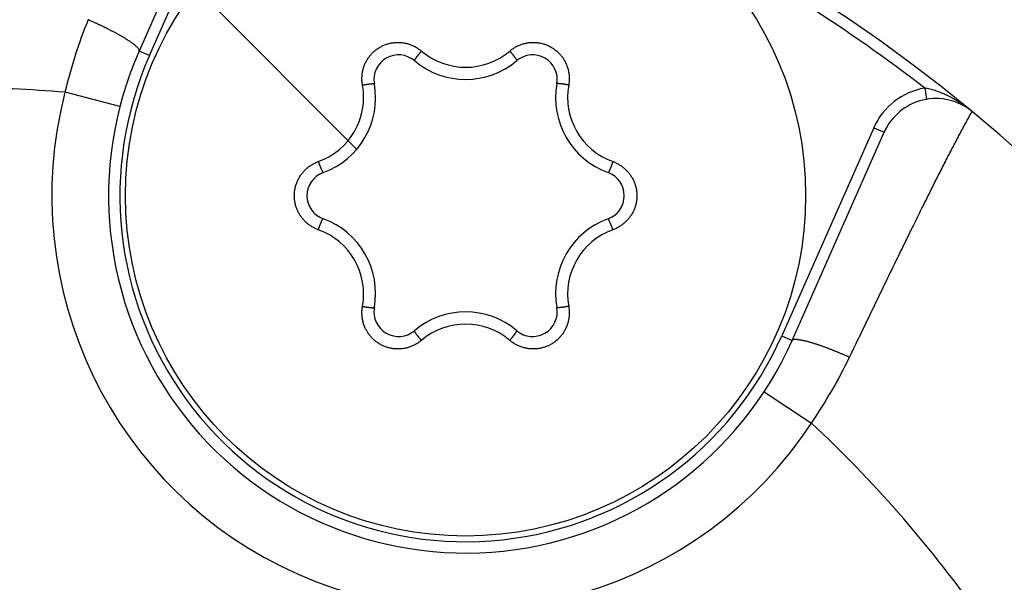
# Model space of a CAD drawing. Header units: millimetres. Extents: x 0 to 1300, y 0 to 891.
# Tile 30 of 127: x 594.44 to 603.13, y 291.56 to 296.52. Entities that reach past the tile are written whole.
import ezdxf

# ---------------------------------------------------------------- set-up
doc = ezdxf.new("R2010")
doc.units = ezdxf.units.MM
doc.header["$LTSCALE"] = 0.545669
doc.linetypes.add('CENTER', pattern=[50.8, 31.75, -6.35, 6.35, -6.35])
doc.layers.add('NoLayerName_001', color=7, linetype='Continuous')

# ---------------------------------------------------------------- blocks, each defined once
blk = doc.blocks.new('DIM_0002')
at = {"color": 3, "linetype": 'Continuous', "lineweight": 13}
blk.add_arc((52.3103, 53.4256), 52.3103, 345, 255, dxfattribs=at)

msp = doc.modelspace()

# ---------------------------------------------------------------- linework, layer by layer
at = {"layer": 'NoLayerName_001', "color": 4, "linetype": 'CENTER', "lineweight": 13}
msp.add_line((597.4126, 295.3864), (590.3415, 302.4575), dxfattribs=at)
at = {"layer": 'NoLayerName_001', "color": 60, "linetype": 'Continuous', "lineweight": 25}
for p, q in [((596.309, 298.0816), (595.4968, 296.2473)), ((595.5882, 296.2068), (596.4004, 298.0411)), ((595.5882, 296.2068), (595.4968, 296.2473)), ((595.3269, 295.7589), (594.8428, 295.8838)), ((602.427, 295.9202), (602.4437, 295.8216)), ((601.9781, 295.5714), (601.1659, 293.7371)), ((601.2573, 293.6966), (602.0695, 295.5309)), ((601.9781, 295.5714), (602.0695, 295.5309)), ((601.1659, 293.7371), (601.2573, 293.6966)), ((601.0098, 293.2426), (601.4278, 292.9681))]:
    msp.add_line(p, q, dxfattribs=at)
msp.add_circle((598.377, 294.972), 3, dxfattribs=at)
for centre, radius, start, end in [((593.927, 284.922), 14, 270, 90), ((593.927, 284.922), 13.9, 52.3012, 62.71964), ((599.2071, 294.8443), 4.4865, 158.02368, 166.60244), ((598.377, 294.972), 3.15, 156.1169, 336.1169), ((597.7854, 295.9967), 0.2167, 49.80613, 190.19387), ((598.3773, 296.7069), 0.6028, 229.67313, 310.32611), ((598.9687, 295.9967), 0.2167, 349.80613, 130.19387), ((598.377, 294.972), 3.05, 156.1169, 336.1169), ((598.377, 296.697), 0.7, 229.80613, 310.19387), ((596.8832, 295.8345), 0.7, 289.80613, 10.19387), ((599.8709, 295.8345), 0.7, 169.80613, 250.19387), ((593.927, 284.922), 11, 85.22472, 90), ((598.377, 294.972), 3.65, 165.53355, 326.70026), ((596.8751, 295.8391), 0.6022, 289.65289, 10.34711), ((599.879, 295.8391), 0.6022, 169.65291, 250.34709), ((602.5267, 295.3285), 0.6, 99.56242, 156.1169), ((602.5267, 295.3285), 0.5, 50.4306, 156.1169), ((597.1938, 294.972), 0.2167, 109.80613, 250.19387), ((599.5603, 294.972), 0.2167, 289.80613, 70.19387), ((596.8832, 294.1095), 0.7, 349.80613, 70.19387), ((599.8709, 294.1095), 0.7, 109.80613, 190.19387), ((596.8751, 294.1048), 0.6022, 349.65292, 70.34708), ((599.879, 294.1048), 0.6022, 109.65289, 190.34711), ((597.7854, 293.9472), 0.2167, 169.80613, 310.19387), ((598.9687, 293.9472), 0.2167, 229.80613, 10.19387), ((598.377, 293.247), 0.7, 49.80613, 130.19387), ((598.3768, 293.2371), 0.6028, 49.67313, 130.32611), ((597.7199, 295.5034), 4.4918, 325.63646, 334.20504), ((593.927, 284.922), 11, 35.50176, 47.00909)]:
    msp.add_arc(centre, radius, start, end, dxfattribs=at)
for points, knots in [([(595.112, 296.494), (595.1084, 296.4957), (595.1011, 296.499), (595.0903, 296.5039), (595.0794, 296.5088), (595.0685, 296.5136), (595.0576, 296.5184), (595.0503, 296.5216), (595.0467, 296.5232)], [0, 0, 0, 0, 0.01192316, 0.02384613, 0.03576894, 0.04769157, 0.05961403, 0.07153632, 0.07153632, 0.07153632, 0.07153632]), ([(595.4968, 296.2473), (595.4965, 296.2512), (595.4973, 296.2598), (595.4895, 296.2697), (595.4817, 296.2788), (595.4732, 296.2871), (595.4642, 296.295), (595.455, 296.3026), (595.4455, 296.3098), (595.4359, 296.3168), (595.4261, 296.3237), (595.4163, 296.3304), (595.4064, 296.337), (595.3963, 296.3435), (595.3863, 296.3499), (595.3761, 296.3562), (595.3659, 296.3624), (595.3557, 296.3685), (595.3454, 296.3745), (595.3351, 296.3805), (595.3248, 296.3864), (595.3144, 296.3923), (595.3039, 296.3981), (595.2935, 296.4038), (595.283, 296.4094), (595.2725, 296.415), (595.2619, 296.4206), (595.2513, 296.4261), (595.2407, 296.4316), (595.2301, 296.437), (595.2194, 296.4424), (595.2088, 296.4477), (595.1981, 296.453), (595.1874, 296.4582), (595.1767, 296.4635), (595.1659, 296.4687), (595.1552, 296.4738), (595.1444, 296.4789), (595.1336, 296.484), (595.1228, 296.489), (595.1156, 296.4923), (595.112, 296.494)], [0, 0, 0, 0, 0.0117924, 0.0243035, 0.0360378, 0.0479914, 0.0599773, 0.0719155, 0.0838301, 0.0957379, 0.1076489, 0.1195661, 0.1314889, 0.1434159, 0.1553454, 0.1672752, 0.1792034, 0.1911299, 0.2030554, 0.2149801, 0.2269046, 0.238829, 0.2507535, 0.2626784, 0.2746037, 0.2865293, 0.2984554, 0.3103817, 0.3223081, 0.3342345, 0.3461605, 0.3580863, 0.3700116, 0.3819366, 0.3938614, 0.4057858, 0.4177101, 0.429634, 0.4415578, 0.4534813, 0.4654047, 0.4654047, 0.4654047, 0.4654047]), ([(597.4675, 295.9473), (597.4667, 295.9524), (597.4649, 295.9627), (597.4633, 295.9783), (597.4624, 295.9939), (597.4623, 296.0096), (597.4629, 296.0252), (597.4643, 296.0408), (597.4664, 296.0563), (597.4693, 296.0717), (597.473, 296.087), (597.4774, 296.102), (597.4825, 296.1168), (597.4884, 296.1313), (597.4949, 296.1455), (597.5022, 296.1594), (597.5101, 296.1729), (597.5187, 296.186), (597.5279, 296.1986), (597.5377, 296.2108), (597.5481, 296.2225), (597.5591, 296.2337), (597.5706, 296.2443), (597.5826, 296.2543), (597.5951, 296.2638), (597.6081, 296.2726), (597.6214, 296.2808), (597.6352, 296.2882), (597.6493, 296.295), (597.6637, 296.3011), (597.6784, 296.3065), (597.6933, 296.3112), (597.7085, 296.3151), (597.7238, 296.3183), (597.7393, 296.3207), (597.7549, 296.3223), (597.7705, 296.3232), (597.7862, 296.3233), (597.8018, 296.3226), (597.8174, 296.3213), (597.8277, 296.3196), (597.8329, 296.3189)], [0, 0, 0, 0, 0.0156039, 0.0312348, 0.0468856, 0.0625492, 0.0782184, 0.0938863, 0.1095477, 0.1252024, 0.1408523, 0.1564989, 0.1721436, 0.1877877, 0.2034331, 0.2190807, 0.2347303, 0.2503809, 0.2660317, 0.2816822, 0.2973321, 0.3129819, 0.328632, 0.3442824, 0.3599327, 0.3755825, 0.3912319, 0.4068812, 0.4225311, 0.4381815, 0.4538319, 0.4694821, 0.4851319, 0.5007816, 0.516432, 0.5320828, 0.5477334, 0.563383, 0.5790308, 0.5946765, 0.610321, 0.610321, 0.610321, 0.610321]), ([(597.8329, 296.3189), (597.838, 296.3179), (597.8483, 296.3161), (597.8635, 296.3124), (597.8785, 296.308), (597.8933, 296.3028), (597.9078, 296.2969), (597.922, 296.2903), (597.9359, 296.283), (597.9494, 296.275), (597.9624, 296.2664), (597.9751, 296.2573), (597.9831, 296.2506), (597.9872, 296.2473)], [0, 0, 0, 0, 0.015645, 0.0312918, 0.0469418, 0.0625966, 0.078258, 0.0939259, 0.1095951, 0.1252589, 0.14091, 0.1565411, 0.1721451, 0.1721451, 0.1721451, 0.1721451]), ([(598.7669, 296.2473), (598.771, 296.2506), (598.779, 296.2573), (598.7916, 296.2664), (598.8047, 296.275), (598.8182, 296.283), (598.8321, 296.2903), (598.8463, 296.2969), (598.8608, 296.3028), (598.8756, 296.308), (598.8906, 296.3124), (598.9058, 296.3161), (598.9212, 296.319), (598.9367, 296.3212), (598.9523, 296.3226), (598.9679, 296.3233), (598.9836, 296.3232), (598.9992, 296.3223), (599.0148, 296.3207), (599.0303, 296.3183), (599.0456, 296.3151), (599.0608, 296.3112), (599.0757, 296.3065), (599.0904, 296.3011), (599.1048, 296.295), (599.1189, 296.2882), (599.1327, 296.2808), (599.146, 296.2726), (599.159, 296.2638), (599.1715, 296.2543), (599.1835, 296.2443), (599.195, 296.2337), (599.206, 296.2225), (599.2164, 296.2108), (599.2262, 296.1986), (599.2354, 296.186), (599.244, 296.1729), (599.2519, 296.1594), (599.2591, 296.1455), (599.2657, 296.1313), (599.2695, 296.1216), (599.2714, 296.1167)], [0, 0, 0, 0, 0.0156038, 0.0312345, 0.0468854, 0.0625491, 0.0782184, 0.0938866, 0.1095482, 0.1252029, 0.1408529, 0.1564994, 0.1721439, 0.1877879, 0.2034331, 0.2190807, 0.2347301, 0.2503806, 0.2660313, 0.2816817, 0.2973314, 0.3129812, 0.3286312, 0.3442815, 0.3599316, 0.3755813, 0.3912304, 0.4068796, 0.4225292, 0.4381793, 0.4538296, 0.4694797, 0.4851294, 0.5007792, 0.5164295, 0.5320803, 0.5477308, 0.5633802, 0.5790278, 0.594673, 0.610317, 0.610317, 0.610317, 0.610317]), ([(597.9872, 296.2473), (597.9863, 296.2464), (597.9847, 296.2444), (597.9822, 296.2415), (597.9797, 296.2385), (597.9773, 296.2356), (597.9748, 296.2326), (597.9723, 296.2296), (597.9699, 296.2266), (597.9675, 296.2237), (597.9651, 296.2207), (597.9631, 296.2182), (597.9615, 296.2162), (597.9603, 296.2146), (597.9591, 296.2131), (597.9579, 296.2116), (597.9567, 296.2101), (597.9555, 296.2086), (597.9543, 296.2071), (597.9531, 296.2056), (597.952, 296.204), (597.9508, 296.2025), (597.9496, 296.201), (597.9484, 296.1994), (597.9473, 296.1979), (597.9461, 296.1964), (597.945, 296.1948), (597.9438, 296.1933), (597.9427, 296.1917), (597.9415, 296.1902), (597.9404, 296.1886), (597.9393, 296.1871), (597.9382, 296.1855), (597.9371, 296.1839), (597.936, 296.1823), (597.9349, 296.1808), (597.9338, 296.1792), (597.9327, 296.1776), (597.9316, 296.176), (597.9306, 296.1744), (597.9299, 296.1733), (597.9296, 296.1727)], [0, 0, 0, 0, 0.00384999, 0.00770001, 0.01155004, 0.01540006, 0.01925007, 0.02310004, 0.02695, 0.03079997, 0.03464998, 0.03850009, 0.04042519, 0.04235032, 0.04427546, 0.0462006, 0.04812571, 0.05005078, 0.05197579, 0.05390073, 0.05582558, 0.05775033, 0.05967498, 0.06159957, 0.06352417, 0.06544887, 0.06737373, 0.06929884, 0.07122429, 0.07315015, 0.0750765, 0.07700315, 0.07892969, 0.08085574, 0.08278092, 0.08470485, 0.08662718, 0.08854772, 0.09046778, 0.09238951, 0.09431529, 0.09431529, 0.09431529, 0.09431529]), ([(598.7669, 296.2473), (598.7678, 296.2464), (598.7694, 296.2444), (598.7719, 296.2415), (598.7744, 296.2385), (598.7768, 296.2356), (598.7793, 296.2326), (598.7817, 296.2296), (598.7842, 296.2266), (598.7866, 296.2237), (598.789, 296.2207), (598.791, 296.2182), (598.7926, 296.2162), (598.7938, 296.2146), (598.795, 296.2131), (598.7962, 296.2116), (598.7974, 296.2101), (598.7986, 296.2086), (598.7998, 296.2071), (598.801, 296.2056), (598.8021, 296.204), (598.8033, 296.2025), (598.8045, 296.201), (598.8056, 296.1994), (598.8068, 296.1979), (598.808, 296.1964), (598.8091, 296.1948), (598.8103, 296.1933), (598.8114, 296.1917), (598.8125, 296.1902), (598.8137, 296.1886), (598.8148, 296.1871), (598.8159, 296.1855), (598.817, 296.1839), (598.8181, 296.1823), (598.8192, 296.1808), (598.8203, 296.1792), (598.8214, 296.1776), (598.8224, 296.176), (598.8235, 296.1744), (598.8242, 296.1733), (598.8245, 296.1727)], [0, 0, 0, 0, 0.00385006, 0.00770014, 0.01155023, 0.01540032, 0.01925039, 0.02310043, 0.02695045, 0.03080048, 0.03465056, 0.03850073, 0.04042587, 0.04235103, 0.0442762, 0.04620137, 0.04812651, 0.05005162, 0.05197666, 0.05390163, 0.05582652, 0.0577513, 0.05967598, 0.0616006, 0.06352524, 0.06544996, 0.06737486, 0.0693, 0.07122548, 0.07315137, 0.07507776, 0.07700444, 0.07893101, 0.0808571, 0.08278231, 0.08470627, 0.08662863, 0.0885492, 0.09046929, 0.09239106, 0.09431687, 0.09431687, 0.09431687, 0.09431687]), ([(597.9296, 296.1727), (597.9293, 296.1722), (597.9286, 296.1711), (597.9276, 296.1694), (597.9267, 296.1677), (597.9259, 296.1659), (597.925, 296.1642), (597.9253, 296.1629), (597.9253, 296.1623)], [0, 0, 0, 0, 0.00193239, 0.00387339, 0.0058132, 0.00773519, 0.00962987, 0.01152428, 0.01152428, 0.01152428, 0.01152428]), ([(598.8245, 296.1727), (598.8248, 296.1722), (598.8255, 296.1711), (598.8265, 296.1694), (598.8274, 296.1677), (598.8282, 296.1659), (598.8291, 296.1642), (598.8288, 296.1629), (598.8288, 296.1623)], [0, 0, 0, 0, 0.00193242, 0.00387346, 0.0058133, 0.00773532, 0.00963003, 0.01152447, 0.01152447, 0.01152447, 0.01152447]), ([(599.2714, 296.1167), (599.2731, 296.1118), (599.2767, 296.102), (599.2811, 296.087), (599.2847, 296.0717), (599.2877, 296.0563), (599.2898, 296.0408), (599.2912, 296.0252), (599.2918, 296.0096), (599.2917, 295.9939), (599.2908, 295.9783), (599.2892, 295.9627), (599.2874, 295.9524), (599.2866, 295.9473)], [0, 0, 0, 0, 0.0156445, 0.0312911, 0.046941, 0.0625957, 0.0782572, 0.0939252, 0.1095944, 0.125258, 0.1409088, 0.1565396, 0.1721434, 0.1721434, 0.1721434, 0.1721434]), ([(597.4675, 295.9473), (597.4688, 295.9475), (597.4713, 295.948), (597.4751, 295.9487), (597.4789, 295.9493), (597.4827, 295.95), (597.4864, 295.9506), (597.4902, 295.9513), (597.494, 295.9519), (597.4978, 295.9525), (597.5016, 295.9531), (597.5048, 295.9536), (597.5074, 295.954), (597.5093, 295.9543), (597.5112, 295.9545), (597.5131, 295.9548), (597.515, 295.9551), (597.5169, 295.9554), (597.5188, 295.9556), (597.5207, 295.9559), (597.5226, 295.9561), (597.5245, 295.9564), (597.5264, 295.9566), (597.5283, 295.9569), (597.5302, 295.9571), (597.5322, 295.9574), (597.5341, 295.9576), (597.536, 295.9578), (597.5379, 295.958), (597.5398, 295.9582), (597.5417, 295.9584), (597.5436, 295.9586), (597.5456, 295.9588), (597.5475, 295.959), (597.5494, 295.9592), (597.5513, 295.9593), (597.5532, 295.9595), (597.5551, 295.9596), (597.5571, 295.9597), (597.559, 295.9598), (597.5603, 295.9598), (597.5609, 295.9599)], [0, 0, 0, 0, 0.00385, 0.00770002, 0.01155005, 0.01540008, 0.01925009, 0.02310006, 0.02695002, 0.0308, 0.03465002, 0.03850013, 0.04042523, 0.04235036, 0.04427551, 0.04620065, 0.04812576, 0.05005083, 0.05197585, 0.05390079, 0.05582564, 0.0577504, 0.05967504, 0.06159963, 0.06352424, 0.06544894, 0.0673738, 0.06929892, 0.07122436, 0.07315023, 0.07507658, 0.07700323, 0.07892978, 0.08085583, 0.08278101, 0.08470494, 0.08662727, 0.08854782, 0.09046787, 0.09238961, 0.09431539, 0.09431539, 0.09431539, 0.09431539]), ([(597.5609, 295.9599), (597.5615, 295.9599), (597.5628, 295.9599), (597.5648, 295.9599), (597.5667, 295.9599), (597.5686, 295.9596), (597.5706, 295.9596), (597.5716, 295.9587), (597.5721, 295.9584)], [0, 0, 0, 0, 0.00193239, 0.0038734, 0.00581321, 0.0077352, 0.00962988, 0.01152429, 0.01152429, 0.01152429, 0.01152429]), ([(599.1932, 295.9599), (599.1925, 295.9599), (599.1913, 295.9599), (599.1893, 295.9599), (599.1874, 295.9599), (599.1855, 295.9596), (599.1835, 295.9596), (599.1825, 295.9587), (599.182, 295.9584)], [0, 0, 0, 0, 0.00193239, 0.0038734, 0.00581321, 0.0077352, 0.00962988, 0.01152429, 0.01152429, 0.01152429, 0.01152429]), ([(599.2866, 295.9473), (599.2853, 295.9475), (599.2828, 295.948), (599.279, 295.9487), (599.2752, 295.9493), (599.2714, 295.95), (599.2676, 295.9506), (599.2638, 295.9513), (599.26, 295.9519), (599.2562, 295.9525), (599.2524, 295.9531), (599.2493, 295.9536), (599.2467, 295.954), (599.2448, 295.9543), (599.2429, 295.9545), (599.241, 295.9548), (599.2391, 295.9551), (599.2372, 295.9554), (599.2353, 295.9556), (599.2334, 295.9559), (599.2315, 295.9561), (599.2296, 295.9564), (599.2277, 295.9566), (599.2258, 295.9569), (599.2238, 295.9571), (599.2219, 295.9574), (599.22, 295.9576), (599.2181, 295.9578), (599.2162, 295.958), (599.2143, 295.9582), (599.2124, 295.9584), (599.2105, 295.9586), (599.2085, 295.9588), (599.2066, 295.959), (599.2047, 295.9592), (599.2028, 295.9593), (599.2009, 295.9595), (599.1989, 295.9596), (599.197, 295.9597), (599.1951, 295.9598), (599.1938, 295.9598), (599.1932, 295.9599)], [0, 0, 0, 0, 0.00384999, 0.00770002, 0.01155005, 0.01540008, 0.01925008, 0.02310006, 0.02695002, 0.0308, 0.03465002, 0.03850013, 0.04042523, 0.04235036, 0.0442755, 0.04620064, 0.04812575, 0.05005083, 0.05197584, 0.05390078, 0.05582564, 0.05775039, 0.05967504, 0.06159963, 0.06352423, 0.06544893, 0.0673738, 0.06929891, 0.07122435, 0.07315022, 0.07507657, 0.07700322, 0.07892977, 0.08085582, 0.082781, 0.08470493, 0.08662726, 0.08854781, 0.09046786, 0.0923896, 0.09431538, 0.09431538, 0.09431538, 0.09431538]), ([(602.8452, 295.7139), (602.8391, 295.7189), (602.827, 295.7288), (602.8084, 295.7432), (602.7896, 295.7572), (602.7704, 295.7708), (602.7509, 295.7841), (602.7312, 295.7969), (602.7111, 295.8092), (602.6908, 295.8212), (602.6701, 295.8326), (602.6492, 295.8437), (602.6281, 295.8542), (602.6066, 295.8642), (602.585, 295.8737), (602.563, 295.8825), (602.5409, 295.8907), (602.5185, 295.8982), (602.4959, 295.905), (602.4731, 295.9109), (602.4502, 295.9161), (602.4347, 295.9188), (602.427, 295.9202)], [0, 0, 0, 0, 0.0235012, 0.0470067, 0.0705178, 0.0940363, 0.1175643, 0.1411045, 0.1646599, 0.188234, 0.2118308, 0.2354549, 0.2591059, 0.2827694, 0.3064306, 0.3300774, 0.3537009, 0.3772954, 0.400859, 0.4243936, 0.4479054, 0.471405, 0.471405, 0.471405, 0.471405]), ([(601.7641, 293.5488), (601.8663, 293.7601), (602.0033, 294.0441), (602.1669, 294.3805), (602.2474, 294.5452), (602.3088, 294.6703), (602.3606, 294.7756), (602.4062, 294.8676), (602.4487, 294.953), (602.4848, 295.0251), (602.5177, 295.0906), (602.5475, 295.1495), (602.5774, 295.2084), (602.6041, 295.2606), (602.6276, 295.3063), (602.6478, 295.3454), (602.6681, 295.3844), (602.6884, 295.4234), (602.7089, 295.4624), (602.7295, 295.5013), (602.7467, 295.5337), (602.7606, 295.5595), (602.771, 295.5789), (602.7815, 295.5982), (602.792, 295.6176), (602.8025, 295.6369), (602.8131, 295.6562), (602.8273, 295.6818), (602.838, 295.701), (602.8452, 295.7139)], [0, 0, 0, 0, 0.704067, 0.94609, 1.122107, 1.25412, 1.36413, 1.474141, 1.562149, 1.650158, 1.716164, 1.78217, 1.848177, 1.914183, 1.958187, 2.002192, 2.046196, 2.0902, 2.134204, 2.178209, 2.222213, 2.244215, 2.266217, 2.288219, 2.310221, 2.332223, 2.354226, 2.376229, 2.420232, 2.420232, 2.420232, 2.420232]), ([(596.9385, 295.1742), (596.9419, 295.1781), (596.9486, 295.1861), (596.9594, 295.1974), (596.9708, 295.2082), (596.9826, 295.2184), (596.995, 295.228), (597.0078, 295.2371), (597.0211, 295.2454), (597.0347, 295.2531), (597.0487, 295.2602), (597.063, 295.2666), (597.0728, 295.2701), (597.0776, 295.272)], [0, 0, 0, 0, 0.0156446, 0.0312913, 0.0469413, 0.0625961, 0.0782575, 0.0939256, 0.1095948, 0.1252585, 0.1409094, 0.1565403, 0.1721442, 0.1721442, 0.1721442, 0.1721442]), ([(597.0776, 295.272), (597.078, 295.2708), (597.0789, 295.2684), (597.0802, 295.2648), (597.0815, 295.2612), (597.0829, 295.2575), (597.0842, 295.2539), (597.0855, 295.2503), (597.0869, 295.2467), (597.0883, 295.2431), (597.0897, 295.2395), (597.0908, 295.2365), (597.0918, 295.2342), (597.0925, 295.2324), (597.0932, 295.2306), (597.0939, 295.2288), (597.0946, 295.227), (597.0953, 295.2252), (597.0961, 295.2234), (597.0968, 295.2216), (597.0975, 295.2199), (597.0982, 295.2181), (597.099, 295.2163), (597.0997, 295.2145), (597.1005, 295.2128), (597.1012, 295.211), (597.102, 295.2092), (597.1028, 295.2075), (597.1035, 295.2057), (597.1043, 295.2039), (597.1051, 295.2022), (597.1059, 295.2004), (597.1067, 295.1987), (597.1075, 295.1969), (597.1083, 295.1952), (597.1091, 295.1934), (597.11, 295.1917), (597.1108, 295.19), (597.1117, 295.1883), (597.1125, 295.1865), (597.1131, 295.1854), (597.1134, 295.1848)], [0, 0, 0, 0, 0.00384999, 0.00770001, 0.01155005, 0.01540007, 0.01925008, 0.02310006, 0.02695002, 0.03079999, 0.03465001, 0.03850012, 0.04042522, 0.04235035, 0.0442755, 0.04620064, 0.04812575, 0.05005082, 0.05197584, 0.05390078, 0.05582563, 0.05775038, 0.05967503, 0.06159962, 0.06352422, 0.06544892, 0.06737379, 0.0692989, 0.07122434, 0.07315021, 0.07507656, 0.07700321, 0.07892976, 0.08085581, 0.08278099, 0.08470492, 0.08662725, 0.08854779, 0.09046785, 0.09238959, 0.09431537, 0.09431537, 0.09431537, 0.09431537]), ([(599.6765, 295.272), (599.676, 295.2708), (599.6752, 295.2684), (599.6739, 295.2648), (599.6726, 295.2612), (599.6712, 295.2575), (599.6699, 295.2539), (599.6685, 295.2503), (599.6672, 295.2467), (599.6658, 295.2431), (599.6644, 295.2395), (599.6633, 295.2365), (599.6623, 295.2342), (599.6616, 295.2324), (599.6609, 295.2306), (599.6602, 295.2288), (599.6595, 295.227), (599.6588, 295.2252), (599.658, 295.2234), (599.6573, 295.2216), (599.6566, 295.2199), (599.6558, 295.2181), (599.6551, 295.2163), (599.6544, 295.2145), (599.6536, 295.2128), (599.6529, 295.211), (599.6521, 295.2092), (599.6513, 295.2075), (599.6506, 295.2057), (599.6498, 295.2039), (599.649, 295.2022), (599.6482, 295.2004), (599.6474, 295.1987), (599.6466, 295.1969), (599.6458, 295.1952), (599.645, 295.1934), (599.6441, 295.1917), (599.6433, 295.19), (599.6424, 295.1883), (599.6416, 295.1865), (599.6409, 295.1854), (599.6406, 295.1848)], [0, 0, 0, 0, 0.00385, 0.00770003, 0.01155007, 0.01540011, 0.01925012, 0.02310011, 0.02695008, 0.03080006, 0.03465009, 0.03850021, 0.04042531, 0.04235045, 0.0442756, 0.04620074, 0.04812586, 0.05005093, 0.05197595, 0.0539009, 0.05582576, 0.05775051, 0.05967516, 0.06159976, 0.06352437, 0.06544907, 0.06737394, 0.06929906, 0.0712245, 0.07315037, 0.07507673, 0.07700338, 0.07892993, 0.08085599, 0.08278117, 0.08470511, 0.08662744, 0.08854799, 0.09046805, 0.0923898, 0.09431558, 0.09431558, 0.09431558, 0.09431558]), ([(599.6765, 295.272), (599.6813, 295.2701), (599.6911, 295.2666), (599.7054, 295.2602), (599.7194, 295.2531), (599.733, 295.2454), (599.7463, 295.2371), (599.7591, 295.228), (599.7714, 295.2184), (599.7833, 295.2082), (599.7947, 295.1974), (599.8055, 295.1861), (599.8157, 295.1743), (599.8254, 295.1619), (599.8344, 295.1491), (599.8428, 295.1359), (599.8505, 295.1223), (599.8576, 295.1083), (599.8639, 295.094), (599.8696, 295.0794), (599.8745, 295.0646), (599.8787, 295.0495), (599.8821, 295.0342), (599.8848, 295.0188), (599.8867, 295.0032), (599.8879, 294.9876), (599.8883, 294.972), (599.8879, 294.9563), (599.8867, 294.9407), (599.8848, 294.9252), (599.8821, 294.9098), (599.8787, 294.8945), (599.8745, 294.8794), (599.8696, 294.8645), (599.8639, 294.8499), (599.8576, 294.8356), (599.8505, 294.8217), (599.8428, 294.808), (599.8344, 294.7948), (599.8254, 294.782), (599.8188, 294.7739), (599.8156, 294.7698)], [0, 0, 0, 0, 0.015604, 0.0312349, 0.0468859, 0.0625498, 0.0782193, 0.0938876, 0.1095494, 0.1252045, 0.1408547, 0.1565016, 0.1721463, 0.1877906, 0.2034361, 0.2190838, 0.2347335, 0.2503843, 0.2660354, 0.2816861, 0.2973362, 0.3129862, 0.3286365, 0.344287, 0.3599374, 0.3755872, 0.3912366, 0.4068859, 0.4225357, 0.438186, 0.4538364, 0.4694866, 0.4851365, 0.5007864, 0.5164369, 0.5320877, 0.5477384, 0.5633879, 0.5790356, 0.5946809, 0.6103251, 0.6103251, 0.6103251, 0.6103251]), ([(597.0776, 294.6719), (597.0728, 294.6738), (597.063, 294.6774), (597.0487, 294.6838), (597.0347, 294.6908), (597.0211, 294.6985), (597.0078, 294.7069), (596.995, 294.7159), (596.9826, 294.7255), (596.9708, 294.7358), (596.9594, 294.7466), (596.9486, 294.7579), (596.9384, 294.7697), (596.9287, 294.782), (596.9197, 294.7948), (596.9113, 294.808), (596.9036, 294.8217), (596.8965, 294.8356), (596.8902, 294.8499), (596.8845, 294.8645), (596.8796, 294.8794), (596.8754, 294.8945), (596.872, 294.9098), (596.8693, 294.9252), (596.8673, 294.9407), (596.8662, 294.9563), (596.8658, 294.972), (596.8662, 294.9876), (596.8673, 295.0032), (596.8693, 295.0188), (596.872, 295.0342), (596.8754, 295.0495), (596.8796, 295.0646), (596.8845, 295.0794), (596.8902, 295.094), (596.8965, 295.1083), (596.9036, 295.1223), (596.9113, 295.1359), (596.9197, 295.1491), (596.9287, 295.162), (596.9353, 295.1701), (596.9385, 295.1742)], [0, 0, 0, 0, 0.015604, 0.0312349, 0.0468859, 0.0625498, 0.0782193, 0.0938876, 0.1095494, 0.1252045, 0.1408547, 0.1565016, 0.1721463, 0.1877906, 0.2034361, 0.2190838, 0.2347335, 0.2503843, 0.2660354, 0.2816861, 0.2973362, 0.3129862, 0.3286365, 0.344287, 0.3599374, 0.3755872, 0.3912366, 0.4068859, 0.4225357, 0.438186, 0.4538364, 0.4694866, 0.4851365, 0.5007864, 0.5164369, 0.5320877, 0.5477384, 0.5633879, 0.5790356, 0.5946809, 0.6103251, 0.6103251, 0.6103251, 0.6103251]), ([(597.1134, 295.1848), (597.1138, 295.1843), (597.1144, 295.1831), (597.1154, 295.1815), (597.1164, 295.1798), (597.1175, 295.1783), (597.1185, 295.1766), (597.1198, 295.1762), (597.1203, 295.1759)], [0, 0, 0, 0, 0.00193239, 0.0038734, 0.0058132, 0.0077352, 0.00962988, 0.01152429, 0.01152429, 0.01152429, 0.01152429]), ([(599.6406, 295.1848), (599.6403, 295.1843), (599.6397, 295.1831), (599.6387, 295.1815), (599.6377, 295.1798), (599.6366, 295.1783), (599.6356, 295.1766), (599.6343, 295.1762), (599.6338, 295.1759)], [0, 0, 0, 0, 0.0019324, 0.0038734, 0.00581322, 0.00773521, 0.0096299, 0.01152432, 0.01152432, 0.01152432, 0.01152432]), ([(597.0776, 294.6719), (597.078, 294.6732), (597.0789, 294.6756), (597.0802, 294.6792), (597.0815, 294.6828), (597.0829, 294.6864), (597.0842, 294.69), (597.0855, 294.6936), (597.0869, 294.6972), (597.0883, 294.7008), (597.0897, 294.7044), (597.0908, 294.7074), (597.0918, 294.7098), (597.0925, 294.7116), (597.0932, 294.7134), (597.0939, 294.7152), (597.0946, 294.717), (597.0953, 294.7188), (597.0961, 294.7205), (597.0968, 294.7223), (597.0975, 294.7241), (597.0982, 294.7259), (597.099, 294.7277), (597.0997, 294.7294), (597.1005, 294.7312), (597.1012, 294.733), (597.102, 294.7347), (597.1028, 294.7365), (597.1035, 294.7383), (597.1043, 294.74), (597.1051, 294.7418), (597.1059, 294.7436), (597.1067, 294.7453), (597.1075, 294.7471), (597.1083, 294.7488), (597.1091, 294.7505), (597.11, 294.7523), (597.1108, 294.754), (597.1117, 294.7557), (597.1125, 294.7574), (597.1131, 294.7586), (597.1134, 294.7591)], [0, 0, 0, 0, 0.00385, 0.00770003, 0.01155007, 0.01540011, 0.01925012, 0.02310011, 0.02695008, 0.03080006, 0.03465009, 0.03850021, 0.04042531, 0.04235045, 0.0442756, 0.04620074, 0.04812586, 0.05005093, 0.05197595, 0.0539009, 0.05582576, 0.05775051, 0.05967516, 0.06159976, 0.06352437, 0.06544907, 0.06737394, 0.06929906, 0.0712245, 0.07315037, 0.07507673, 0.07700338, 0.07892993, 0.08085599, 0.08278117, 0.08470511, 0.08662744, 0.08854799, 0.09046805, 0.0923898, 0.09431558, 0.09431558, 0.09431558, 0.09431558]), ([(597.1134, 294.7591), (597.1138, 294.7597), (597.1144, 294.7608), (597.1154, 294.7625), (597.1164, 294.7642), (597.1175, 294.7657), (597.1185, 294.7674), (597.1198, 294.7678), (597.1203, 294.7681)], [0, 0, 0, 0, 0.0019324, 0.0038734, 0.00581322, 0.00773521, 0.0096299, 0.01152432, 0.01152432, 0.01152432, 0.01152432]), ([(599.6406, 294.7591), (599.6403, 294.7597), (599.6397, 294.7608), (599.6387, 294.7625), (599.6377, 294.7642), (599.6366, 294.7657), (599.6356, 294.7674), (599.6343, 294.7678), (599.6338, 294.7681)], [0, 0, 0, 0, 0.00193239, 0.0038734, 0.0058132, 0.0077352, 0.00962988, 0.01152429, 0.01152429, 0.01152429, 0.01152429]), ([(599.6765, 294.6719), (599.676, 294.6732), (599.6752, 294.6756), (599.6739, 294.6792), (599.6726, 294.6828), (599.6712, 294.6864), (599.6699, 294.69), (599.6685, 294.6936), (599.6672, 294.6972), (599.6658, 294.7008), (599.6644, 294.7044), (599.6633, 294.7074), (599.6623, 294.7098), (599.6616, 294.7116), (599.6609, 294.7134), (599.6602, 294.7152), (599.6595, 294.717), (599.6588, 294.7188), (599.658, 294.7205), (599.6573, 294.7223), (599.6566, 294.7241), (599.6558, 294.7259), (599.6551, 294.7277), (599.6544, 294.7294), (599.6536, 294.7312), (599.6529, 294.733), (599.6521, 294.7347), (599.6513, 294.7365), (599.6506, 294.7383), (599.6498, 294.74), (599.649, 294.7418), (599.6482, 294.7436), (599.6474, 294.7453), (599.6466, 294.7471), (599.6458, 294.7488), (599.645, 294.7505), (599.6441, 294.7523), (599.6433, 294.754), (599.6424, 294.7557), (599.6416, 294.7574), (599.6409, 294.7586), (599.6406, 294.7591)], [0, 0, 0, 0, 0.00384999, 0.00770001, 0.01155005, 0.01540007, 0.01925008, 0.02310006, 0.02695002, 0.03079999, 0.03465001, 0.03850012, 0.04042522, 0.04235035, 0.0442755, 0.04620064, 0.04812575, 0.05005082, 0.05197584, 0.05390078, 0.05582563, 0.05775038, 0.05967503, 0.06159962, 0.06352422, 0.06544892, 0.06737379, 0.0692989, 0.07122434, 0.07315021, 0.07507656, 0.07700321, 0.07892976, 0.08085581, 0.08278099, 0.08470492, 0.08662725, 0.08854779, 0.09046785, 0.09238959, 0.09431537, 0.09431537, 0.09431537, 0.09431537]), ([(599.8156, 294.7698), (599.8122, 294.7658), (599.8055, 294.7578), (599.7947, 294.7466), (599.7833, 294.7358), (599.7714, 294.7255), (599.7591, 294.7159), (599.7463, 294.7069), (599.733, 294.6985), (599.7194, 294.6908), (599.7054, 294.6838), (599.6911, 294.6774), (599.6813, 294.6738), (599.6765, 294.6719)], [0, 0, 0, 0, 0.0156446, 0.0312913, 0.0469413, 0.0625961, 0.0782575, 0.0939256, 0.1095948, 0.1252585, 0.1409094, 0.1565403, 0.1721442, 0.1721442, 0.1721442, 0.1721442]), ([(597.4827, 293.8272), (597.481, 293.8322), (597.4774, 293.842), (597.473, 293.857), (597.4693, 293.8722), (597.4664, 293.8876), (597.4643, 293.9031), (597.4629, 293.9187), (597.4623, 293.9344), (597.4624, 293.9501), (597.4633, 293.9657), (597.4649, 293.9813), (597.4667, 293.9915), (597.4675, 293.9967)], [0, 0, 0, 0, 0.0156445, 0.0312911, 0.046941, 0.0625957, 0.0782572, 0.0939252, 0.1095944, 0.125258, 0.1409088, 0.1565396, 0.1721434, 0.1721434, 0.1721434, 0.1721434]), ([(597.4675, 293.9967), (597.4688, 293.9964), (597.4713, 293.996), (597.4751, 293.9953), (597.4789, 293.9946), (597.4827, 293.994), (597.4864, 293.9933), (597.4902, 293.9927), (597.494, 293.9921), (597.4978, 293.9915), (597.5016, 293.9909), (597.5048, 293.9904), (597.5074, 293.99), (597.5093, 293.9897), (597.5112, 293.9894), (597.5131, 293.9891), (597.515, 293.9889), (597.5169, 293.9886), (597.5188, 293.9883), (597.5207, 293.9881), (597.5226, 293.9878), (597.5245, 293.9876), (597.5264, 293.9873), (597.5283, 293.9871), (597.5302, 293.9868), (597.5322, 293.9866), (597.5341, 293.9864), (597.536, 293.9862), (597.5379, 293.9859), (597.5398, 293.9857), (597.5417, 293.9855), (597.5436, 293.9853), (597.5456, 293.9851), (597.5475, 293.985), (597.5494, 293.9848), (597.5513, 293.9847), (597.5532, 293.9845), (597.5551, 293.9844), (597.5571, 293.9843), (597.559, 293.9842), (597.5603, 293.9841), (597.5609, 293.9841)], [0, 0, 0, 0, 0.00384999, 0.00770002, 0.01155005, 0.01540008, 0.01925008, 0.02310006, 0.02695002, 0.0308, 0.03465002, 0.03850013, 0.04042523, 0.04235036, 0.0442755, 0.04620064, 0.04812575, 0.05005083, 0.05197584, 0.05390078, 0.05582564, 0.05775039, 0.05967504, 0.06159963, 0.06352423, 0.06544893, 0.0673738, 0.06929891, 0.07122435, 0.07315022, 0.07507657, 0.07700322, 0.07892977, 0.08085582, 0.082781, 0.08470493, 0.08662726, 0.08854781, 0.09046786, 0.0923896, 0.09431538, 0.09431538, 0.09431538, 0.09431538]), ([(597.5609, 293.9841), (597.5615, 293.9841), (597.5628, 293.9841), (597.5648, 293.9841), (597.5667, 293.9841), (597.5686, 293.9843), (597.5706, 293.9844), (597.5716, 293.9853), (597.5721, 293.9856)], [0, 0, 0, 0, 0.00193239, 0.0038734, 0.00581321, 0.0077352, 0.00962988, 0.01152429, 0.01152429, 0.01152429, 0.01152429]), ([(599.2866, 293.9967), (599.2874, 293.9915), (599.2892, 293.9813), (599.2908, 293.9657), (599.2917, 293.9501), (599.2918, 293.9344), (599.2912, 293.9187), (599.2898, 293.9031), (599.2877, 293.8876), (599.2848, 293.8722), (599.2811, 293.857), (599.2767, 293.842), (599.2716, 293.8272), (599.2657, 293.8127), (599.2591, 293.7985), (599.2519, 293.7846), (599.244, 293.7711), (599.2354, 293.758), (599.2262, 293.7453), (599.2164, 293.7331), (599.206, 293.7214), (599.195, 293.7103), (599.1835, 293.6997), (599.1715, 293.6896), (599.159, 293.6802), (599.146, 293.6714), (599.1327, 293.6632), (599.1189, 293.6557), (599.1048, 293.6489), (599.0904, 293.6428), (599.0757, 293.6374), (599.0608, 293.6328), (599.0456, 293.6288), (599.0303, 293.6257), (599.0148, 293.6233), (598.9992, 293.6216), (598.9836, 293.6208), (598.9679, 293.6207), (598.9523, 293.6213), (598.9367, 293.6227), (598.9264, 293.6243), (598.9212, 293.6251)], [0, 0, 0, 0, 0.0156039, 0.0312348, 0.0468856, 0.0625492, 0.0782184, 0.0938863, 0.1095477, 0.1252024, 0.1408523, 0.1564989, 0.1721436, 0.1877877, 0.2034331, 0.2190807, 0.2347303, 0.2503809, 0.2660317, 0.2816822, 0.2973321, 0.3129819, 0.328632, 0.3442824, 0.3599327, 0.3755825, 0.3912319, 0.4068812, 0.4225311, 0.4381815, 0.4538319, 0.4694821, 0.4851319, 0.5007816, 0.516432, 0.5320828, 0.5477334, 0.563383, 0.5790308, 0.5946765, 0.610321, 0.610321, 0.610321, 0.610321]), ([(599.1932, 293.9841), (599.1925, 293.9841), (599.1913, 293.9841), (599.1893, 293.9841), (599.1874, 293.9841), (599.1855, 293.9843), (599.1835, 293.9844), (599.1825, 293.9853), (599.182, 293.9856)], [0, 0, 0, 0, 0.00193239, 0.0038734, 0.00581321, 0.0077352, 0.00962988, 0.01152429, 0.01152429, 0.01152429, 0.01152429]), ([(599.2866, 293.9967), (599.2853, 293.9964), (599.2828, 293.996), (599.279, 293.9953), (599.2752, 293.9946), (599.2714, 293.994), (599.2676, 293.9933), (599.2638, 293.9927), (599.26, 293.9921), (599.2562, 293.9915), (599.2524, 293.9909), (599.2493, 293.9904), (599.2467, 293.99), (599.2448, 293.9897), (599.2429, 293.9894), (599.241, 293.9891), (599.2391, 293.9889), (599.2372, 293.9886), (599.2353, 293.9883), (599.2334, 293.9881), (599.2315, 293.9878), (599.2296, 293.9876), (599.2277, 293.9873), (599.2258, 293.9871), (599.2238, 293.9868), (599.2219, 293.9866), (599.22, 293.9864), (599.2181, 293.9862), (599.2162, 293.9859), (599.2143, 293.9857), (599.2124, 293.9855), (599.2105, 293.9853), (599.2085, 293.9851), (599.2066, 293.985), (599.2047, 293.9848), (599.2028, 293.9847), (599.2009, 293.9845), (599.1989, 293.9844), (599.197, 293.9843), (599.1951, 293.9842), (599.1938, 293.9841), (599.1932, 293.9841)], [0, 0, 0, 0, 0.00385, 0.00770002, 0.01155005, 0.01540008, 0.01925009, 0.02310006, 0.02695002, 0.0308, 0.03465002, 0.03850013, 0.04042523, 0.04235036, 0.04427551, 0.04620065, 0.04812576, 0.05005083, 0.05197585, 0.05390079, 0.05582564, 0.0577504, 0.05967504, 0.06159963, 0.06352424, 0.06544894, 0.0673738, 0.06929892, 0.07122436, 0.07315023, 0.07507658, 0.07700323, 0.07892978, 0.08085583, 0.08278101, 0.08470494, 0.08662727, 0.08854782, 0.09046787, 0.09238961, 0.09431539, 0.09431539, 0.09431539, 0.09431539]), ([(597.9872, 293.6966), (597.9831, 293.6934), (597.9751, 293.6867), (597.9624, 293.6775), (597.9494, 293.6689), (597.9359, 293.661), (597.922, 293.6537), (597.9078, 293.6471), (597.8933, 293.6412), (597.8785, 293.636), (597.8635, 293.6316), (597.8483, 293.6279), (597.8329, 293.6249), (597.8174, 293.6227), (597.8018, 293.6213), (597.7862, 293.6207), (597.7705, 293.6208), (597.7549, 293.6216), (597.7393, 293.6233), (597.7238, 293.6257), (597.7085, 293.6288), (597.6933, 293.6328), (597.6784, 293.6374), (597.6637, 293.6428), (597.6493, 293.6489), (597.6352, 293.6557), (597.6214, 293.6632), (597.6081, 293.6714), (597.5951, 293.6802), (597.5826, 293.6896), (597.5706, 293.6997), (597.5591, 293.7103), (597.5481, 293.7214), (597.5377, 293.7331), (597.5279, 293.7453), (597.5187, 293.758), (597.5101, 293.7711), (597.5022, 293.7846), (597.495, 293.7985), (597.4883, 293.8127), (597.4846, 293.8224), (597.4827, 293.8272)], [0, 0, 0, 0, 0.0156038, 0.0312345, 0.0468854, 0.0625491, 0.0782184, 0.0938866, 0.1095482, 0.1252029, 0.1408529, 0.1564994, 0.1721439, 0.1877879, 0.2034331, 0.2190807, 0.2347301, 0.2503806, 0.2660313, 0.2816817, 0.2973314, 0.3129812, 0.3286312, 0.3442815, 0.3599316, 0.3755813, 0.3912304, 0.4068796, 0.4225292, 0.4381793, 0.4538296, 0.4694797, 0.4851294, 0.5007792, 0.5164295, 0.5320803, 0.5477308, 0.5633802, 0.5790278, 0.594673, 0.610317, 0.610317, 0.610317, 0.610317]), ([(597.9296, 293.7712), (597.9293, 293.7718), (597.9286, 293.7729), (597.9276, 293.7746), (597.9267, 293.7763), (597.9259, 293.778), (597.925, 293.7798), (597.9253, 293.7811), (597.9253, 293.7817)], [0, 0, 0, 0, 0.00193242, 0.00387346, 0.0058133, 0.00773532, 0.00963003, 0.01152447, 0.01152447, 0.01152447, 0.01152447]), ([(598.8245, 293.7712), (598.8248, 293.7718), (598.8255, 293.7729), (598.8265, 293.7746), (598.8274, 293.7763), (598.8282, 293.778), (598.8291, 293.7798), (598.8288, 293.7811), (598.8288, 293.7817)], [0, 0, 0, 0, 0.00193239, 0.00387339, 0.0058132, 0.00773519, 0.00962987, 0.01152428, 0.01152428, 0.01152428, 0.01152428]), ([(597.9872, 293.6966), (597.9863, 293.6976), (597.9847, 293.6996), (597.9822, 293.7025), (597.9797, 293.7054), (597.9773, 293.7084), (597.9748, 293.7114), (597.9723, 293.7143), (597.9699, 293.7173), (597.9675, 293.7203), (597.9651, 293.7233), (597.9631, 293.7258), (597.9615, 293.7278), (597.9603, 293.7293), (597.9591, 293.7308), (597.9579, 293.7323), (597.9567, 293.7339), (597.9555, 293.7354), (597.9543, 293.7369), (597.9531, 293.7384), (597.952, 293.7399), (597.9508, 293.7415), (597.9496, 293.743), (597.9484, 293.7445), (597.9473, 293.7461), (597.9461, 293.7476), (597.945, 293.7491), (597.9438, 293.7507), (597.9427, 293.7522), (597.9415, 293.7538), (597.9404, 293.7553), (597.9393, 293.7569), (597.9382, 293.7585), (597.9371, 293.76), (597.936, 293.7616), (597.9349, 293.7632), (597.9338, 293.7648), (597.9327, 293.7664), (597.9316, 293.768), (597.9306, 293.7696), (597.9299, 293.7707), (597.9296, 293.7712)], [0, 0, 0, 0, 0.00385006, 0.00770014, 0.01155023, 0.01540032, 0.01925039, 0.02310043, 0.02695045, 0.03080048, 0.03465056, 0.03850073, 0.04042587, 0.04235103, 0.0442762, 0.04620137, 0.04812651, 0.05005162, 0.05197666, 0.05390163, 0.05582652, 0.0577513, 0.05967598, 0.0616006, 0.06352524, 0.06544996, 0.06737486, 0.0693, 0.07122548, 0.07315137, 0.07507776, 0.07700444, 0.07893101, 0.0808571, 0.08278231, 0.08470627, 0.08662863, 0.0885492, 0.09046929, 0.09239106, 0.09431687, 0.09431687, 0.09431687, 0.09431687]), ([(598.7669, 293.6966), (598.7678, 293.6976), (598.7694, 293.6996), (598.7719, 293.7025), (598.7744, 293.7054), (598.7768, 293.7084), (598.7793, 293.7114), (598.7817, 293.7143), (598.7842, 293.7173), (598.7866, 293.7203), (598.789, 293.7233), (598.791, 293.7258), (598.7926, 293.7278), (598.7938, 293.7293), (598.795, 293.7308), (598.7962, 293.7323), (598.7974, 293.7339), (598.7986, 293.7354), (598.7998, 293.7369), (598.801, 293.7384), (598.8021, 293.7399), (598.8033, 293.7415), (598.8045, 293.743), (598.8056, 293.7445), (598.8068, 293.7461), (598.808, 293.7476), (598.8091, 293.7491), (598.8103, 293.7507), (598.8114, 293.7522), (598.8125, 293.7538), (598.8137, 293.7553), (598.8148, 293.7569), (598.8159, 293.7585), (598.817, 293.76), (598.8181, 293.7616), (598.8192, 293.7632), (598.8203, 293.7648), (598.8214, 293.7664), (598.8224, 293.768), (598.8235, 293.7696), (598.8242, 293.7707), (598.8245, 293.7712)], [0, 0, 0, 0, 0.00384999, 0.00770001, 0.01155004, 0.01540006, 0.01925007, 0.02310004, 0.02695, 0.03079997, 0.03464998, 0.03850009, 0.04042519, 0.04235032, 0.04427546, 0.0462006, 0.04812571, 0.05005078, 0.05197579, 0.05390073, 0.05582558, 0.05775033, 0.05967498, 0.06159957, 0.06352417, 0.06544887, 0.06737373, 0.06929884, 0.07122429, 0.07315015, 0.0750765, 0.07700315, 0.07892969, 0.08085574, 0.08278092, 0.08470485, 0.08662718, 0.08854772, 0.09046778, 0.09238951, 0.09431529, 0.09431529, 0.09431529, 0.09431529]), ([(598.9212, 293.6251), (598.9161, 293.626), (598.9058, 293.6278), (598.8906, 293.6316), (598.8756, 293.636), (598.8608, 293.6412), (598.8463, 293.6471), (598.8321, 293.6537), (598.8182, 293.661), (598.8047, 293.6689), (598.7916, 293.6775), (598.779, 293.6867), (598.771, 293.6934), (598.7669, 293.6966)], [0, 0, 0, 0, 0.015645, 0.0312918, 0.0469418, 0.0625966, 0.078258, 0.0939259, 0.1095951, 0.1252589, 0.14091, 0.1565411, 0.1721451, 0.1721451, 0.1721451, 0.1721451]), ([(601.2573, 293.6966), (601.2604, 293.699), (601.2661, 293.7054), (601.2788, 293.7063), (601.2907, 293.7066), (601.3026, 293.7059), (601.3145, 293.7046), (601.3263, 293.7028), (601.338, 293.7007), (601.3497, 293.6983), (601.3613, 293.6956), (601.3729, 293.6929), (601.3845, 293.69), (601.396, 293.6869), (601.4075, 293.6837), (601.419, 293.6805), (601.4304, 293.6771), (601.4418, 293.6736), (601.4532, 293.6701), (601.4646, 293.6665), (601.4759, 293.6628), (601.4872, 293.659), (601.4985, 293.6552), (601.5098, 293.6513), (601.521, 293.6473), (601.5323, 293.6433), (601.5435, 293.6392), (601.5547, 293.6351), (601.5658, 293.6309), (601.577, 293.6267), (601.5881, 293.6224), (601.5992, 293.6181), (601.6103, 293.6137), (601.6214, 293.6093), (601.6325, 293.6049), (601.6436, 293.6005), (601.6546, 293.5959), (601.6656, 293.5914), (601.6766, 293.5868), (601.6876, 293.5822), (601.6949, 293.5791), (601.6986, 293.5775)], [0, 0, 0, 0, 0.0117924, 0.0243035, 0.0360377, 0.0479913, 0.0599772, 0.0719153, 0.0838299, 0.0957377, 0.1076487, 0.1195659, 0.1314886, 0.1434156, 0.155345, 0.1672748, 0.179203, 0.1911295, 0.203055, 0.2149797, 0.2269041, 0.2388285, 0.250753, 0.2626779, 0.2746031, 0.2865287, 0.2984547, 0.310381, 0.3223074, 0.3342338, 0.3461598, 0.3580855, 0.3700109, 0.3819359, 0.3938606, 0.405785, 0.4177092, 0.4296332, 0.4415569, 0.4534804, 0.4654037, 0.4654037, 0.4654037, 0.4654037]), ([(601.6986, 293.5775), (601.7023, 293.576), (601.7096, 293.5728), (601.7205, 293.5681), (601.7314, 293.5633), (601.7423, 293.5585), (601.7532, 293.5537), (601.7605, 293.5504), (601.7641, 293.5488)], [0, 0, 0, 0, 0.01192313, 0.02384609, 0.03576886, 0.04769147, 0.05961391, 0.07153617, 0.07153617, 0.07153617, 0.07153617])]:
    msp.add_open_spline(points, degree=3, knots=knots, dxfattribs=at)

# ---------------------------------------------------------------- block references
at = {"layer": 'NoLayerName_001', "color": 3, "linetype": 'Continuous', "lineweight": 13}
msp.add_blockref('DIM_0002', (541.5667, 231.4964), dxfattribs=at)

doc.saveas('drawing.dxf')
